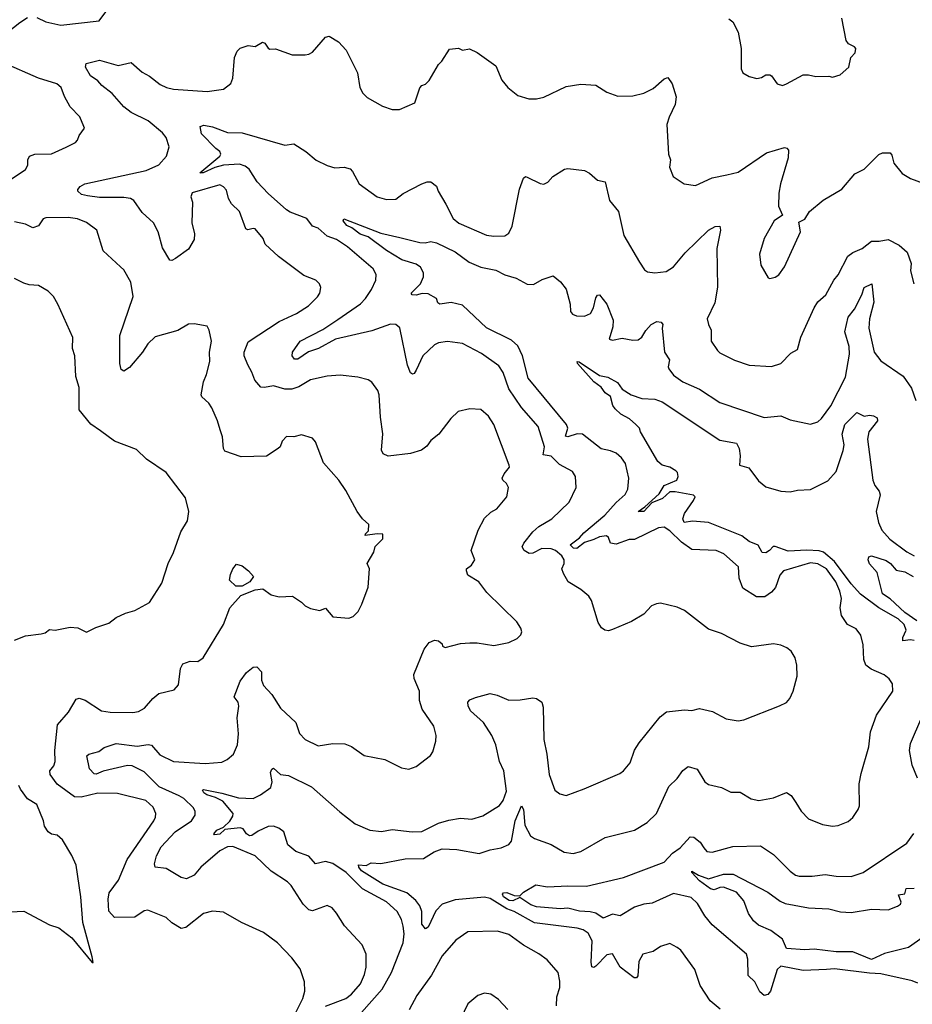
# Model space of a CAD drawing. Extents: x 1245515 to 1420776, y 606314 to 671314.
# Tile 79 of 256: x 1292383 to 1297206, y 633754 to 639071. Entities that reach past the tile are written whole.
import ezdxf

# ---------------------------------------------------------------- set-up
doc = ezdxf.new("R2010")
doc.units = 0

msp = doc.modelspace()

# ---------------------------------------------------------------- linework, layer by layer
at = {"layer": '0CON10XD'}
for points in [[(1292475, 639083.6), (1292525, 639060.5), (1292605, 639041.1), (1292813.3, 639065), (1292885.8, 639164.2)], [(1292315, 639002.7), (1292383.3, 639056.7), (1292425, 639083.3)], [(1296215, 639076.7), (1296235, 639060), (1296264.1, 639004.1), (1296281.2, 638915), (1296280.8, 638805), (1296290.8, 638785), (1296324.7, 638764.7), (1296365, 638752.9), (1296391.4, 638758.6), (1296415, 638773.8), (1296435, 638773.8), (1296445, 638768.8), (1296475.4, 638725.4), (1296505, 638715.7)], [(1296505, 638715.7), (1296525, 638724), (1296615, 638773.8), (1296645, 638774), (1296685, 638764), (1296753.9, 638766.1), (1296775, 638761.2), (1296815, 638773.3), (1296863.3, 638815), (1296873, 638867), (1296897, 638893), (1296900, 638915), (1296892.5, 638925), (1296860.5, 638940.5), (1296848.3, 638958.3), (1296825, 639080)], [(1293067.3, 638257.3), (1293135, 638287.8), (1293175.5, 638335), (1293191.5, 638385), (1293175.4, 638435), (1293155, 638460.5), (1293077.8, 638525), (1292985, 638570.8), (1292945, 638600), (1292881.9, 638671.9), (1292827.5, 638715), (1292805, 638741.9), (1292765, 638767.5), (1292738.8, 638815), (1292742.5, 638835), (1292815, 638853.1), (1292915, 638824.4), (1292985, 638840), (1293045, 638787.1), (1293085, 638766.9), (1293142.1, 638722.1), (1293176.2, 638705), (1293215, 638695.6), (1293396.2, 638683.8), (1293484.1, 638695.9), (1293523.6, 638726.4), (1293534.4, 638755), (1293542.9, 638867.1), (1293558.1, 638901.9), (1293575, 638916.7), (1293618.3, 638931.7), (1293655, 638926.7), (1293695, 638950), (1293706.7, 638945), (1293725, 638917.5), (1293735, 638912.5), (1293765, 638913.3), (1293855, 638880.8), (1293925, 638880.8), (1293945, 638884.2), (1293965, 638896.2), (1294035, 638976.7), (1294055, 638982.5), (1294105, 638952.5), (1294147, 638907), (1294208, 638785), (1294220, 638705), (1294236.7, 638675), (1294261.2, 638651.2), (1294344.1, 638604.1), (1294395, 638586.2), (1294435, 638586.2), (1294518.6, 638621.4), (1294545, 638702.5), (1294555, 638716.7), (1294576.1, 638723.9), (1294595, 638742.5), (1294645, 638830), (1294663, 638847), (1294705, 638912.5), (1294753, 638917), (1294775, 638906.7), (1294813.6, 638913.6), (1294855, 638893.3), (1294955, 638822.5), (1294988.8, 638745), (1295021.2, 638705), (1295075, 638662.5), (1295134.3, 638644.3), (1295175, 638644.2), (1295215, 638652), (1295335, 638710), (1295415, 638723.8), (1295495, 638718), (1295555, 638680), (1295615, 638658), (1295695, 638659.2), (1295755, 638674.2), (1295805, 638699.2), (1295865, 638752.5), (1295885, 638758.8), (1295907.5, 638725), (1295929.4, 638655), (1295925, 638612.5), (1295892, 638545), (1295880, 638505), (1295887.5, 638345), (1295900, 638315), (1295893.3, 638275), (1295913.3, 638225), (1295972.5, 638185), (1296035, 638175.8), (1296125, 638217.5), (1296204, 638234), (1296265, 638248), (1296417.3, 638352.7), (1296515, 638381.4), (1296528.1, 638378.1), (1296535.8, 638365.8), (1296534.3, 638325), (1296492.5, 638185), (1296484.2, 638135), (1296482.5, 638065), (1296503.3, 638015), (1296458.8, 637985), (1296405, 637890), (1296380.8, 637805), (1296386.7, 637745), (1296427, 637677), (1296435, 637673.3), (1296465, 637680), (1296485, 637693.8), (1296515, 637736.7), (1296600.8, 637925), (1296592.9, 637977.1), (1296625, 637993.8), (1296650, 638035), (1296723.2, 638096.8), (1296824.5, 638155.5), (1296895, 638239.2), (1296945, 638264), (1297025, 638343.3), (1297045, 638352.5), (1297085, 638352.5), (1297095, 638340), (1297105.8, 638295.8), (1297150.9, 638240.9), (1297195, 638214), (1297265, 638189.2)], [(1292314.8, 638195.2), (1292415, 638262.5), (1292426.7, 638285), (1292427.1, 638315), (1292435.7, 638334.3), (1292465, 638344.4), (1292555, 638347.1), (1292635, 638382), (1292685, 638408.8), (1292695, 638420), (1292704.3, 638445.7), (1292732.5, 638485), (1292730, 638495), (1292707.3, 638547.3), (1292655, 638601.2), (1292625, 638656.7), (1292607.5, 638705), (1292584, 638725), (1292485, 638754.7), (1292295, 638838.8)], [(1295210.8, 635359.2), (1295214.5, 635184.5), (1295231.9, 635105), (1295244.4, 634994.4), (1295275, 634910), (1295300.5, 634890.5), (1295335, 634882), (1295433, 634917), (1295625, 635000), (1295645.6, 635014.4), (1295682.1, 635057.9), (1295705, 635126.7), (1295729.2, 635165), (1295843.6, 635306.4), (1295877, 635333), (1295975, 635344), (1296015, 635341.2), (1296055, 635352), (1296125.9, 635335.9), (1296200, 635295), (1296265, 635283.8), (1296295, 635290), (1296487.5, 635365), (1296525.6, 635384.4), (1296544, 635405), (1296562, 635445), (1296584.3, 635525), (1296582.5, 635585), (1296572.5, 635625), (1296550.3, 635660.3), (1296528.3, 635678.3), (1296495, 635694), (1296455, 635700.8), (1296335.9, 635684.1), (1296275, 635704), (1296175, 635756), (1296105, 635778.8), (1295975, 635881.2), (1295935, 635899.2), (1295845, 635920), (1295822.7, 635917.3), (1295796.7, 635905), (1295755, 635861.2), (1295688.1, 635821.9), (1295585, 635777.5), (1295565, 635771.5), (1295545, 635774.5), (1295526.7, 635786.7), (1295507.5, 635815), (1295472, 635935), (1295457.9, 635957.9), (1295414.3, 635994.3), (1295346.2, 636035), (1295320.8, 636080.8), (1295312, 636105), (1295324.3, 636135), (1295324.4, 636155), (1295311.9, 636175), (1295278.5, 636205), (1295253.6, 636213.6), (1295204.9, 636215.1), (1295155, 636190.5), (1295135, 636187.8), (1295108, 636205), (1295098.6, 636225), (1295107.1, 636245), (1295155.6, 636305), (1295188.6, 636335), (1295258.6, 636375), (1295350.8, 636465), (1295390, 636545), (1295386, 636605), (1295370.3, 636630.3), (1295299.5, 636669.5), (1295254.1, 636714.1), (1295210.8, 636720.8), (1295218.4, 636765), (1295185, 636874.2), (1295095, 636977.1), (1295025, 637078.1), (1294995.5, 637165), (1294972, 637202), (1294878.5, 637268.5), (1294775, 637322.2), (1294695, 637332.7), (1294645, 637325.5), (1294624.7, 637315.3), (1294561.3, 637255), (1294525, 637178.8), (1294515, 637161.2), (1294505, 637156.2), (1294495, 637163.8), (1294478.8, 637205), (1294436.9, 637406.9), (1294415.8, 637425.8), (1294386.8, 637426.8), (1294285, 637390), (1294088.6, 637345), (1293997.8, 637295), (1293942.9, 637277.1), (1293885, 637238.1), (1293867.1, 637237.1), (1293855.6, 637255), (1293857.8, 637275), (1293898, 637335), (1294021.2, 637398.8), (1294101.7, 637451.7), (1294225, 637536.8), (1294251.8, 637565), (1294284.6, 637615), (1294307.3, 637665), (1294308.5, 637695), (1294293.5, 637725), (1294154.5, 637845), (1294095, 637883.3), (1294045, 637901.6), (1293995, 637945.4), (1293965, 637956.2), (1293935, 637996.8), (1293845, 638030.9), (1293825, 638044.5), (1293725, 638131.8), (1293666.9, 638195), (1293623.2, 638263.2), (1293600.8, 638280.8), (1293570.7, 638290.7), (1293484.2, 638285.8), (1293437.1, 638272.9), (1293374.1, 638244.1), (1293356, 638245), (1293463.8, 638335), (1293470, 638345), (1293465, 638360), (1293442.5, 638375), (1293365.8, 638455), (1293357.5, 638495), (1293378.3, 638501.7), (1293425, 638491.9), (1293505, 638461.8), (1293585, 638460.6), (1293815, 638394.4), (1293865, 638401.2), (1293929.8, 638359.8), (1293985, 638313.3), (1294045, 638284.4), (1294085, 638270.6), (1294135.7, 638274.3), (1294169.2, 638265), (1294182, 638252), (1294216.9, 638185), (1294315, 638113.8), (1294365, 638100.4), (1294415, 638102.5), (1294455, 638132.5), (1294555, 638184.3), (1294585, 638195.7), (1294605, 638196), (1294635, 638172.5), (1294643.3, 638145), (1294684.6, 638074.6), (1294725, 637997.5), (1294755, 637971.5), (1294905, 637906.7), (1294945, 637901.4), (1295005, 637904.4), (1295025, 637918), (1295043.9, 637956.1), (1295083.9, 638156.1), (1295105, 638216.2), (1295115, 638223.8), (1295125, 638221.2), (1295195, 638186.2), (1295215, 638183.8), (1295235.9, 638194.1), (1295263.3, 638225), (1295326.6, 638263.4), (1295345, 638268.1), (1295435, 638256.9), (1295462.4, 638242.4), (1295505, 638204.2), (1295545.7, 638195.7), (1295570, 638095), (1295618.1, 638035), (1295646.5, 637906.5), (1295731.7, 637761.7), (1295759.5, 637719.5), (1295775, 637708.8), (1295815, 637704), (1295875, 637711.2), (1295915, 637735.8), (1295977.7, 637812.3), (1296105, 637934.5), (1296140, 637955), (1296165, 637956), (1296169.2, 637935), (1296149.1, 637835), (1296153.1, 637626.9), (1296138, 637542), (1296098, 637455), (1296104.2, 637425), (1296118.9, 637395), (1296119.2, 637335), (1296152.5, 637285), (1296165, 637272.9), (1296245, 637231.9), (1296325, 637205.7), (1296445, 637197.5), (1296495, 637214.2), (1296549.8, 637270.2), (1296585, 637290.8), (1296603.6, 637356.4), (1296674.5, 637515.5), (1296695, 637546.7), (1296738, 637585), (1296780.8, 637665), (1296805, 637694), (1296856.9, 637795), (1296885, 637814.5), (1296933.8, 637835), (1296984.7, 637875.3), (1297025.6, 637874.4), (1297075, 637884.4), (1297135, 637854), (1297178, 637815), (1297200, 637755), (1297196.5, 637715), (1297213.3, 637645)], [(1294035, 633743.6), (1294144.7, 633785.3), (1294175, 633808.2), (1294223.5, 633865), (1294245.5, 633915), (1294254.4, 633955), (1294255.6, 634025), (1294234.2, 634075), (1294137.6, 634177.6), (1294095.6, 634245.6), (1294071.2, 634275), (1294045, 634287.5), (1293965, 634258), (1293945, 634264), (1293915, 634294), (1293849.2, 634395), (1293830, 634415), (1293742.6, 634472.6), (1293656, 634555), (1293535, 634606.5), (1293505, 634604.5), (1293465, 634582.3), (1293362.7, 634495), (1293325, 634451.5), (1293285, 634432.2), (1293255, 634438.1), (1293175, 634487.5), (1293114.3, 634494.3), (1293111.7, 634511.7), (1293122.3, 634555), (1293147.3, 634605), (1293223.8, 634685), (1293311.5, 634745), (1293330.8, 634775), (1293331.8, 634795), (1293322, 634815), (1293270.3, 634865), (1293245, 634880.2), (1293137.4, 634927.4), (1293055, 635009.3), (1292990.9, 635040.9), (1292965, 635043.2), (1292835, 635013.1), (1292796.1, 634996.1), (1292785, 634998), (1292760.8, 635025), (1292746.7, 635095), (1292756.1, 635103.9), (1292810.3, 635119.7), (1292839.1, 635140.9), (1292905, 635162.1), (1293017.2, 635147.2), (1293077.3, 635157.3), (1293095, 635152.5), (1293140.6, 635100.6), (1293215, 635065.3), (1293385.4, 635054.6), (1293475, 635060.8), (1293503.3, 635075), (1293538, 635105), (1293559.4, 635155), (1293564.5, 635215), (1293558.6, 635301.4), (1293566.4, 635363.6), (1293563.1, 635385), (1293541.4, 635415), (1293575, 635498.8), (1293609.2, 635545), (1293645, 635574), (1293665, 635576.2), (1293688.9, 635548.9), (1293689.4, 635505), (1293700, 635475), (1293746.2, 635426.2), (1293792.2, 635352.2), (1293875.6, 635275.6), (1293895, 635216.7), (1293925, 635184), (1293995, 635150), (1294075, 635163.1), (1294139.7, 635159.7), (1294175, 635146.2), (1294245, 635097.5), (1294355, 635076), (1294445, 635031.2), (1294485, 635024.2), (1294525, 635038), (1294602.7, 635097.3), (1294615, 635117.5), (1294632, 635175), (1294633.8, 635205), (1294621.2, 635255), (1294557.6, 635347.6), (1294543.3, 635395), (1294542.5, 635427.5), (1294543.3, 635445), (1294513.6, 635513.6), (1294513.3, 635535), (1294568.3, 635671.7), (1294595, 635707.5), (1294625, 635720), (1294645, 635717.5), (1294665, 635700), (1294667.5, 635687.5), (1294681.2, 635681.2), (1294765, 635702), (1294815, 635706), (1294855, 635706), (1294945, 635690.8), (1295025, 635708), (1295070.5, 635729.5), (1295091.2, 635748.8), (1295096.7, 635765), (1295091.2, 635785), (1295069.1, 635819.1), (1294907.3, 635977.3), (1294864, 636035), (1294805, 636071.2), (1294796.7, 636095), (1294797.5, 636105), (1294823.8, 636125), (1294842, 636155), (1294822, 636205), (1294860.9, 636315), (1294895, 636378.8), (1294928.8, 636411.2), (1294961.2, 636428.8), (1295014.3, 636495), (1295024.2, 636544.2), (1295013, 636567), (1294993.8, 636583.8), (1294990.4, 636595), (1295000.6, 636619.4), (1295028.5, 636655), (1295026.7, 636665), (1294944.4, 636885), (1294915, 636929.2), (1294875, 636965.7), (1294815, 636970), (1294752.5, 636955), (1294713.1, 636916.9), (1294647.7, 636832.3), (1294605, 636798.8), (1294582.1, 636767.9), (1294554.2, 636745.8), (1294495, 636729.2), (1294374.2, 636714.2), (1294346, 636726), (1294337.3, 636747.3), (1294345.6, 636835), (1294332.5, 636925), (1294325.6, 637045), (1294318.3, 637068.3), (1294285, 637113.8), (1294265.8, 637125.8), (1294210.3, 637140.3), (1294115, 637151.4), (1294045, 637145.7), (1293953.9, 637126.1), (1293891.8, 637088.2), (1293853.6, 637076.4), (1293815, 637076.2), (1293755, 637094.5), (1293705, 637084), (1293685.9, 637085.9), (1293652.9, 637125), (1293637.9, 637167.9), (1293615, 637208), (1293596.7, 637255), (1293595.3, 637275), (1293617.8, 637332.2), (1293785, 637440.7), (1293878, 637485), (1293943.4, 637526.6), (1293992, 637575), (1294003.8, 637595), (1294010, 637625), (1294003.3, 637645), (1293983.3, 637665), (1293919.1, 637689.1), (1293781.7, 637791.7), (1293709.7, 637859.7), (1293699.1, 637889.1), (1293655, 637941.2), (1293645, 637944), (1293615, 637935.8), (1293605, 637942.5), (1293570, 638035), (1293526.8, 638076.8), (1293511.9, 638105), (1293500.9, 638150.9), (1293485, 638168.8), (1293465, 638178.8), (1293315, 638135.6), (1293307.5, 638115), (1293316, 638085), (1293312.5, 637975), (1293327.1, 637915), (1293325.8, 637885), (1293295, 637832), (1293225, 637782), (1293205, 637771.2), (1293195, 637773.3), (1293155, 637838.8), (1293130.9, 637925), (1293105.6, 637975), (1293045, 638029.4), (1293000, 638095), (1292982, 638105), (1292945, 638111.3), (1292815, 638110.6), (1292749.2, 638119.2), (1292717.3, 638127.3), (1292696.7, 638145), (1292696.7, 638155), (1292709.1, 638170.9), (1292734.7, 638185.3), (1293067.3, 638257.3)], [(1293875, 633710), (1293913.1, 633785), (1293923.1, 633825), (1293921.4, 633875), (1293899.2, 633945), (1293852.9, 634005), (1293775.6, 634085.6), (1293701.1, 634141.1), (1293581.2, 634195), (1293485, 634252), (1293425, 634256), (1293376.1, 634243.9), (1293280.8, 634169.2), (1293255, 634162.7), (1293204.6, 634194.6), (1293175, 634222.9), (1293075, 634262), (1293055, 634258.6), (1293005, 634224.4), (1292895, 634223.1), (1292865, 634257.5), (1292861.4, 634321.4), (1292866.5, 634355), (1292916.8, 634425), (1292964.4, 634535), (1293108.6, 634745), (1293117.5, 634765), (1293118, 634785), (1293105, 634818.8), (1293065, 634854.2), (1292912.2, 634892.2), (1292805, 634893.6), (1292715, 634872.1), (1292679.4, 634875), (1292585, 634943.3), (1292547.3, 634995), (1292545.6, 635015), (1292567.9, 635042.1), (1292574.6, 635065), (1292573.1, 635125), (1292587.2, 635262.8), (1292647.7, 635332.3), (1292688.9, 635401.1), (1292705, 635407.3), (1292736.1, 635396.1), (1292825, 635338.1), (1292871.1, 635331.1), (1292995, 635330), (1293025, 635335.6), (1293057.2, 635352.8), (1293102, 635405), (1293135, 635432.5), (1293217.3, 635452.7), (1293241.4, 635478.6), (1293252.4, 635567.6), (1293265, 635593.3), (1293305, 635606), (1293345, 635605.8), (1293374, 635625), (1293483.8, 635805), (1293518, 635895), (1293577.9, 635962.1), (1293655, 635991.9), (1293697, 635997), (1293742.5, 635965), (1293785, 635954), (1293857.3, 635957.3), (1293906.4, 635926.4), (1293925, 635906), (1293955, 635892), (1294005, 635880), (1294035, 635893.3), (1294075, 635846.7), (1294161.7, 635838.3), (1294185, 635847.5), (1294212.5, 635875), (1294231.2, 635915), (1294266.2, 636006.2), (1294273.8, 636105), (1294261.2, 636135), (1294296.7, 636195), (1294303.9, 636226.1), (1294345, 636267.5), (1294345, 636292.5), (1294314.2, 636294.2), (1294250, 636285), (1294251.2, 636295), (1294268.5, 636311.5), (1294268.8, 636345), (1294235.6, 636375.6), (1294206, 636415), (1294145, 636528.8), (1294107.5, 636585), (1294025, 636678.8), (1293981.7, 636791.7), (1293965, 636811.2), (1293905, 636830), (1293865, 636818), (1293825, 636820), (1293801.2, 636795), (1293790, 636765), (1293780, 636755), (1293716.7, 636713.3), (1293580.3, 636710.3), (1293491.4, 636741.4), (1293484.2, 636755), (1293479.1, 636819.1), (1293465.7, 636855.7), (1293452, 636905), (1293420.8, 636975), (1293405, 637000), (1293366.7, 637035), (1293364.2, 637045), (1293376.5, 637115), (1293393.1, 637155), (1293410, 637225), (1293409.2, 637275), (1293420, 637335), (1293406.7, 637395), (1293396.1, 637416.1), (1293325, 637428.8), (1293295, 637426), (1293237.3, 637392.7), (1293115, 637358.6), (1293075, 637320), (1293047.5, 637275), (1292977.2, 637192.8), (1292945, 637173.3), (1292931.4, 637181.4), (1292923.5, 637215), (1292923.8, 637365), (1292995.6, 637575.6), (1292984.3, 637654.3), (1292945, 637720), (1292927, 637737), (1292835, 637822.5), (1292799.2, 637935), (1292745, 637976.7), (1292695.4, 637995.4), (1292645, 638002.7), (1292525, 638002), (1292510, 637995), (1292485, 637957.1), (1292455, 637947.1), (1292415, 637967.8), (1292355, 637979.3)], [(1295484.4, 636264.4), (1295435, 636248.4), (1295392.5, 636215), (1295375, 636217.2), (1295356.5, 636235), (1295407.7, 636272.3), (1295430.3, 636299.7), (1295545.2, 636394.8), (1295606.4, 636463.6), (1295655, 636507.1), (1295668.2, 636535), (1295673.3, 636595), (1295655.4, 636675), (1295634.5, 636705), (1295605, 636730.5), (1295575, 636743.5), (1295525, 636752.9), (1295423.2, 636833.2), (1295395, 636833.9), (1295345, 636818.4), (1295331.9, 636821.9), (1295344, 636865), (1295337.9, 636885), (1295129.6, 637135), (1295099.4, 637255), (1295075, 637309.5), (1295040.1, 637340.1), (1294905, 637407.8), (1294775, 637530), (1294715, 637543.2), (1294652.5, 637535), (1294642.5, 637542.5), (1294634.3, 637565), (1294590.6, 637590.6), (1294557.3, 637592.7), (1294525, 637583), (1294504.2, 637585), (1294498.6, 637595), (1294548.8, 637645), (1294565, 637682.5), (1294565.5, 637705), (1294547.8, 637735), (1294525, 637751.2), (1294448, 637775), (1294364.2, 637825), (1294265, 637899.4), (1294223, 637913), (1294177.6, 637947.6), (1294150.4, 637960.4), (1294131.1, 637985), (1294135, 637995.6), (1294335, 637917.8), (1294437.5, 637895), (1294545, 637868.6), (1294574.1, 637865.9), (1294605, 637874.2), (1294635, 637866.5), (1294735, 637817.3), (1294811.3, 637761.3), (1294875, 637734.5), (1294955, 637718.2), (1295005, 637692.5), (1295065, 637675.6), (1295125, 637642.5), (1295158.3, 637641.7), (1295205, 637668), (1295265, 637688.8), (1295305, 637655.8), (1295335, 637615.6), (1295357.7, 637535), (1295358.1, 637495), (1295370.4, 637480.4), (1295391.6, 637471.6), (1295435, 637469.6), (1295466.4, 637483.6), (1295483.1, 637515), (1295495, 637568.8), (1295505, 637584.2), (1295515.5, 637585.5), (1295554.5, 637534.5), (1295588.8, 637448.8), (1295587.4, 637412.6), (1295567.5, 637345), (1295585, 637340), (1295638.3, 637351.7), (1295695, 637340.8), (1295725, 637342), (1295743.4, 637356.6), (1295765, 637392.9), (1295795, 637425.5), (1295825, 637441.4), (1295848.3, 637438.3), (1295857.5, 637425), (1295854.2, 637405), (1295866.2, 637275), (1295893.2, 637235), (1295886.5, 637196.5), (1295890, 637185), (1295915, 637151.9), (1295965, 637115.6), (1296056.2, 637075), (1296165, 637004.4), (1296405, 636923.3), (1296495, 636931.2), (1296545, 636910.8), (1296655, 636886.2), (1296695, 636900), (1296715, 636917.5), (1296765, 636985.7), (1296845, 637141.1), (1296865.4, 637265.4), (1296864.5, 637305.5), (1296840.7, 637385), (1296858.5, 637465), (1296892.7, 637507.3), (1296932.3, 637585), (1296944.6, 637625), (1296986.7, 637645), (1296997.5, 637545), (1296974.6, 637455), (1296970, 637405), (1297000, 637275), (1297035, 637229.4), (1297156, 637146), (1297202, 637082), (1297224.6, 637014.6)], [(1292355, 635720), (1292415, 635743.3), (1292500, 635755), (1292520.7, 635759.3), (1292545, 635777.5), (1292575, 635774), (1292655, 635790.8), (1292697.3, 635787.3), (1292745, 635763.3), (1292795, 635788.8), (1292865, 635811.2), (1292905, 635842.5), (1292955, 635866.2), (1293005, 635880), (1293085, 635924), (1293151.2, 636028.8), (1293185.7, 636134.3), (1293215, 636193.3), (1293254, 636305), (1293290, 636365), (1293296.7, 636415), (1293279.5, 636489.5), (1293174.2, 636625), (1293067.6, 636697.6), (1293015, 636750.8), (1292895.5, 636795.5), (1292820.5, 636850.5), (1292766.8, 636886.8), (1292704.2, 636965), (1292704.1, 637084.1), (1292686.2, 637145), (1292682, 637255), (1292668.8, 637295), (1292671.2, 637355), (1292590, 637535), (1292565, 637576.2), (1292536.2, 637605), (1292485, 637636.2), (1292435, 637640), (1292405, 637648.8), (1292354.4, 637674.4)], [(1297215, 635717.9), (1297195, 635722.1), (1297155, 635716.2), (1297154.6, 635734.6), (1297171.9, 635775), (1297162.3, 635805), (1297128.6, 635835), (1297024.6, 635894.6), (1296925, 635969.6), (1296875, 636024.1), (1296785, 636145.2), (1296726.4, 636195), (1296702.9, 636202.9), (1296635, 636206.9), (1296535, 636201.6), (1296465, 636226.9), (1296454.4, 636225.6), (1296434.1, 636205), (1296415, 636192.2), (1296395, 636194.5), (1296373.2, 636233.2), (1296325, 636252.6), (1296285, 636283.1), (1296105, 636356.2), (1296017.4, 636362.6), (1295973.3, 636355), (1295966, 636375), (1295974.4, 636405), (1296023.3, 636475), (1296032, 636495), (1296024.2, 636504.2), (1295925, 636522.1), (1295895, 636520.7), (1295855.3, 636485), (1295798.4, 636461.6), (1295754.3, 636415), (1295724.3, 636414.3), (1295760.5, 636439.5), (1295838.8, 636511.2), (1295865, 636555.4), (1295933.3, 636585), (1295941.2, 636605), (1295936.7, 636625), (1295927.5, 636635), (1295895, 636653.8), (1295855, 636666.2), (1295831.2, 636685), (1295736.7, 636845), (1295731.2, 636865), (1295711.2, 636885), (1295678, 636915), (1295630.5, 636940.5), (1295600, 636970), (1295586.9, 636986.9), (1295575, 637036.4), (1295545.8, 637055.8), (1295525, 637086.7), (1295484.7, 637114.7), (1295396.7, 637215), (1295394.6, 637225.4), (1295405, 637223.3), (1295515, 637149.7), (1295561.2, 637141.2), (1295612.4, 637112.4), (1295637.5, 637075), (1295686.7, 637045), (1295745, 637026), (1295815, 637022.5), (1295855, 637006.9), (1296165, 636800), (1296255, 636784), (1296270.8, 636755), (1296275.7, 636715), (1296272, 636665), (1296321.5, 636651.5), (1296375, 636581.2), (1296415, 636548), (1296495, 636524.4), (1296545, 636520.6), (1296585, 636530.8), (1296655, 636534.2), (1296748.8, 636581.2), (1296795, 636631.2), (1296832.5, 636745), (1296836.8, 636775), (1296827, 636833), (1296840.8, 636885), (1296905, 636950), (1296945, 636930), (1296975, 636935.8), (1296995, 636932.5), (1297015, 636921.2), (1297018.1, 636905), (1296970, 636845), (1296964.2, 636805), (1296992.9, 636585), (1297002.9, 636555), (1297026.2, 636525), (1297032.5, 636505), (1297010.9, 636415), (1297022.9, 636355), (1297040.5, 636315), (1297083.6, 636265), (1297175, 636196.5), (1297215.9, 636175.9)], [(1296167, 633727), (1296113.2, 633773.2), (1296059.2, 633855), (1296030.9, 633940.9), (1295955.6, 634045.6), (1295935, 634061.2), (1295895, 634081.2), (1295844.4, 634065.6), (1295805, 634038.9), (1295750, 634025), (1295728.9, 633985), (1295722.1, 633907.9), (1295715, 633896.2), (1295703.3, 633896.7), (1295627.3, 633955), (1295585, 634025.5), (1295555, 634020.3), (1295495, 633959.5), (1295485, 633953.3), (1295475, 633956.2), (1295471.1, 633981.1), (1295476.8, 634096.8), (1295455, 634137.1), (1295426.6, 634156.6), (1295395, 634165.3), (1295165, 634193.5), (1295054, 634255), (1295015, 634270), (1294925, 634324.3), (1294895, 634331.6), (1294735, 634317.6), (1294665, 634295.4), (1294632.1, 634257.9), (1294589.2, 634170.8), (1294575, 634162), (1294556.6, 634186.6), (1294555.4, 634255), (1294545.8, 634285.7), (1294523.1, 634315), (1294473.9, 634355), (1294345, 634402.4), (1294229.6, 634475), (1294214.6, 634495), (1294213.3, 634506.7), (1294255, 634503.3), (1294281.7, 634518.3), (1294335, 634513.8), (1294465, 634538.5), (1294565, 634540.4), (1294622.5, 634577.5), (1294665, 634593.5), (1294745, 634589.2), (1294865, 634568.2), (1294925, 634588), (1294985, 634598), (1295025, 634616.8), (1295039.5, 634635), (1295060.4, 634745), (1295095, 634825.7), (1295104.2, 634805), (1295111.8, 634721.8), (1295143.6, 634663.6), (1295165, 634648.8), (1295255, 634616.5), (1295325, 634575.8), (1295372.7, 634567.3), (1295415, 634579.4), (1295546.1, 634653.9), (1295705, 634694.2), (1295773.3, 634735), (1295823.3, 634785), (1295890.2, 634929.8), (1295935, 634972.5), (1295965, 635015.8), (1295995, 635037.5), (1296043.4, 635023.4), (1296085, 634955.8), (1296105, 634940.8), (1296175, 634923.8), (1296225, 634899.2), (1296275, 634900), (1296335, 634863.3), (1296375.6, 634854.4), (1296455, 634869.2), (1296525, 634896.7), (1296551.2, 634881.2), (1296577, 634843), (1296605, 634796.2), (1296644, 634755), (1296720, 634725), (1296775, 634716), (1296805, 634719.2), (1296858.3, 634741.7), (1296885, 634763.3), (1296913.8, 634805), (1296920, 634825), (1296918.9, 634945), (1296928.9, 635001.1), (1296970.8, 635145), (1296978.8, 635225), (1297012.9, 635315), (1297099.5, 635445), (1297098.5, 635485), (1297081.2, 635511.2), (1297053.7, 635533.7), (1296983.5, 635563.5), (1296954.3, 635585), (1296944.4, 635615), (1296940.6, 635695), (1296927.9, 635747.9), (1296901.7, 635781.7), (1296854.6, 635804.6), (1296822.8, 635852.8), (1296815.4, 635895), (1296822.4, 635945), (1296814.6, 635985.4), (1296792.8, 636035), (1296741.9, 636105), (1296695, 636133.2), (1296655, 636137.3), (1296510, 636095), (1296489.1, 636070.9), (1296467.1, 636005), (1296445, 635980), (1296408.8, 635955), (1296364.1, 635954.1), (1296290.8, 636000.8), (1296270.4, 636055), (1296266.8, 636116.8), (1296187.4, 636187.4), (1296145, 636204.4), (1296015, 636210), (1295958.7, 636248.7), (1295895, 636311.2), (1295865, 636330.9), (1295835, 636326.3), (1295705, 636264.2), (1295675, 636264.4), (1295605, 636238.1), (1295575.8, 636245), (1295564.7, 636274.7), (1295553.3, 636283.3), (1295515, 636278.1), (1295484.4, 636264.4)], [(1297230, 635825), (1297165, 635870), (1297085, 635944.1), (1297045, 635970), (1297016.4, 636086.4), (1296975, 636132), (1296967.1, 636155), (1296970.3, 636169.7), (1296985, 636175.3), (1297065, 636150), (1297086.8, 636135), (1297117.9, 636097.9), (1297165, 636089.5), (1297210, 636065)], [(1293551.2, 636011.2), (1293517.5, 636045), (1293521.2, 636075), (1293533.8, 636105), (1293555, 636130), (1293585, 636121.2), (1293620, 636095), (1293646.7, 636065), (1293626.2, 636035), (1293585, 636012.5), (1293551.2, 636011.2)], [(1294230.4, 633709.6), (1294341.6, 633835), (1294392.5, 633925), (1294454.7, 634085), (1294460, 634135), (1294454.7, 634175), (1294445, 634212.5), (1294421.8, 634255), (1294365, 634306.4), (1294235, 634377.2), (1294146.2, 634465), (1294075, 634514.1), (1294035, 634524.7), (1293982, 634512), (1293945, 634553.8), (1293875, 634578.8), (1293832.7, 634615), (1293810.8, 634685), (1293783.6, 634705), (1293755, 634715.1), (1293725, 634714.2), (1293670.8, 634689.2), (1293636.7, 634665), (1293625, 634663.9), (1293608.7, 634675), (1293591.1, 634701.1), (1293575, 634706.3), (1293492, 634698), (1293465, 634672), (1293435, 634668.8), (1293432.5, 634675), (1293447.9, 634695), (1293485, 634710.8), (1293518, 634742), (1293535, 634770), (1293535.8, 634785), (1293479.9, 634849.9), (1293440.7, 634870.7), (1293394.5, 634885), (1293378.8, 634895), (1293370, 634910), (1293376.1, 634913.9), (1293475, 634893.8), (1293565, 634869.4), (1293645, 634865.6), (1293685, 634884.4), (1293740, 634925), (1293747.9, 634955), (1293738.7, 635005), (1293745, 635024.2), (1293755, 635028.6), (1293792.5, 634995), (1293835, 634988.6), (1293958.8, 634928.8), (1294112.6, 634792.6), (1294195, 634727.8), (1294275, 634693.6), (1294337, 634687), (1294395, 634698.5), (1294504.3, 634685.7), (1294555, 634687.1), (1294645, 634731.4), (1294702.1, 634747.9), (1294765, 634758.2), (1294825, 634754.3), (1294885, 634771.4), (1294975, 634828), (1294995, 634853.8), (1295012.9, 634905), (1294998.6, 635015), (1294975.4, 635065), (1294955.3, 635155.3), (1294933.6, 635205), (1294888.2, 635275), (1294819.4, 635339.4), (1294805.7, 635365), (1294804, 635385), (1294815, 635398), (1294845, 635411.4), (1294925, 635431.4), (1294963.4, 635423.4), (1295025, 635396), (1295087.7, 635397.7), (1295155, 635408.6), (1295175.7, 635405.7), (1295204, 635385), (1295210.8, 635359.2)], [(1297195, 635162.5), (1297256.7, 635305)], [(1297234.4, 634975), (1297205.5, 635045), (1297190.9, 635125), (1297195, 635162.5)], [(1292780, 633980), (1292775, 634010), (1292724, 634195), (1292713.8, 634335), (1292688, 634505), (1292665, 634556.7), (1292615, 634641.2), (1292585, 634667.5), (1292555, 634673.3), (1292537.5, 634685), (1292516.7, 634715), (1292511.2, 634745), (1292475, 634833.3), (1292425, 634863.8), (1292386.9, 634915), (1292377.8, 634935)], [(1297235, 633867.1), (1297205, 633880.8), (1297035, 633918.9), (1296975, 633921.1), (1296785, 633945.5), (1296741.9, 633941.9), (1296615, 633936.4), (1296495, 633958.8), (1296475, 633942), (1296439.1, 633825), (1296425, 633807.1), (1296405, 633800.8), (1296381.1, 633821.1), (1296355.4, 633875.4), (1296319.5, 633909.5), (1296317.2, 633997.2), (1296310, 634025), (1296125, 634183.6), (1296085, 634231.5), (1296045, 634298.2), (1296011.3, 634331.3), (1295915, 634351.4), (1295800.7, 634299.3), (1295755, 634293.9), (1295705, 634279.2), (1295627.9, 634232.1), (1295585, 634240.2), (1295535, 634219.3), (1295495.3, 634245.3), (1295465, 634253.6), (1295406.9, 634256.9), (1295345, 634272.7), (1295305, 634269.6), (1295175, 634279.4), (1295145, 634290.9), (1295085, 634330), (1295047.4, 634312.6), (1295027.1, 634315), (1294997.8, 634335), (1294992, 634348), (1294996.7, 634355), (1295015, 634358.2), (1295055, 634341.4), (1295085, 634340), (1295105, 634358.8), (1295171.7, 634398.3), (1295235, 634387.5), (1295345, 634394.4), (1295445, 634391.2), (1295645, 634438.5), (1295865, 634521.8), (1295910.7, 634569.3), (1295950.5, 634599.5), (1296005, 634658.1), (1296025, 634655.8), (1296059.5, 634629.5), (1296078.7, 634598.7), (1296095, 634579.5), (1296125, 634575.4), (1296235, 634606.1), (1296385, 634609.2), (1296455, 634563.1), (1296545, 634471.9), (1296575, 634450.8), (1296595, 634445.8), (1296665, 634445.6), (1296735, 634454.4), (1296795, 634445.5), (1296875, 634444.5), (1296940, 634465), (1297175, 634624.3), (1297213.8, 634676.2)], [(1297264, 634116), (1297185, 634060.5), (1297055, 634028.4), (1296985, 633996.3), (1296885, 634036.6), (1296795, 634036.4), (1296675, 634051.2), (1296625, 634048.2), (1296525.8, 634055), (1296504.7, 634104.7), (1296441.7, 634151.7), (1296375, 634181.8), (1296347.1, 634205), (1296321.4, 634245), (1296295, 634312.5), (1296255, 634358.5), (1296185.8, 634385.7), (1296165, 634385.2), (1296135, 634371.9), (1296115, 634376.6), (1296055, 634420.9), (1296013.5, 634465), (1296015, 634472.5), (1296050.5, 634450.5), (1296105, 634431.2), (1296185, 634455.9), (1296236.8, 634456.8), (1296425, 634359.2), (1296491.2, 634311.2), (1296518.3, 634298.3), (1296645.5, 634274.5), (1296755, 634268.5), (1296817.4, 634252.6), (1296875, 634248.9), (1296985, 634266.9), (1297075, 634264.7), (1297125, 634283.8), (1297141.1, 634295), (1297144.6, 634305), (1297131.5, 634345), (1297165, 634351.2), (1297171.5, 634378.5), (1297215, 634381.5)], [(1292295, 634250.8), (1292405, 634256.2), (1292545, 634182.5), (1292595, 634166.2), (1292665, 634113.3), (1292775, 633980), (1292780, 633980)], [(1295282.9, 633745), (1295285.4, 633794.6), (1295300.4, 633845), (1295301.1, 633878.9), (1295292.9, 633925), (1295233.6, 633993.6), (1295187, 634027), (1295105, 634072.2), (1295025, 634131.4), (1294965, 634149.2), (1294805, 634145.7), (1294740.2, 634099.8), (1294665.7, 634015), (1294608.1, 633911.9), (1294529.1, 633800.9), (1294486.7, 633723.3)], [(1295021.2, 633725), (1294969.7, 633779.7), (1294929.1, 633809.1), (1294895, 633814.2), (1294858.3, 633801.7), (1294803.6, 633756.4), (1294726.4, 633593.6)]]:
    msp.add_lwpolyline(points, dxfattribs=at)

doc.saveas('drawing.dxf')
